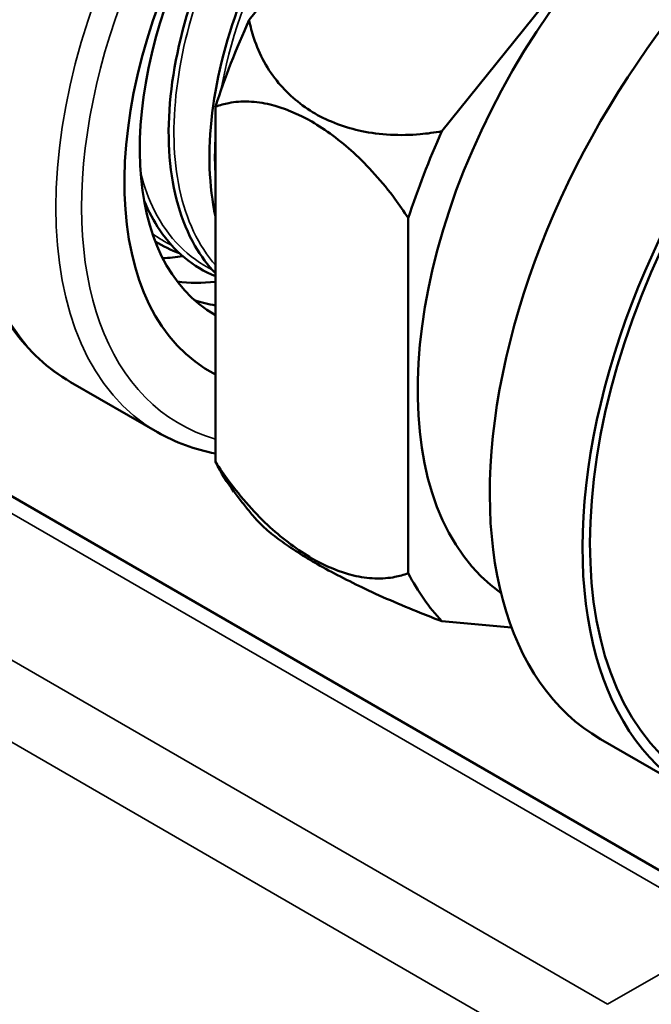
# Model space of a CAD drawing. Header units: inches. Extents: x 0.1 to 33.9, y 0.6 to 21.4.
# Tile 58 of 83: x 25.3 to 26.1, y 8.9 to 10.1. Entities that reach past the tile are written whole.
import ezdxf

# ---------------------------------------------------------------- set-up
doc = ezdxf.new("R2010")
doc.units = ezdxf.units.IN
doc.header["$MEASUREMENT"] = 0
doc.layers.add('Visible (ANSI)', color=7, linetype='Continuous', lineweight=50)
doc.layers.add('Visible Narrow (ANSI)', color=7, linetype='Continuous', lineweight=35)

msp = doc.modelspace()

# ---------------------------------------------------------------- linework, layer by layer
at = {"layer": 'Visible (ANSI)'}
for p, q in [((25.5978, 10.1081), (25.9153, 10.5031)), ((26.1451, 10.3704), (25.8276, 9.9755)), ((26.2066, 9.0255), (24.4621, 10.0327)), ((25.5577, 9.5814), (25.5577, 10.0047)), ((25.7875, 9.8721), (25.7875, 9.4487)), ((25.3849, 9.6766), (25.4885, 9.6168)), ((25.8276, 9.3916), (25.9106, 9.3842)), ((26.0168, 9.2512), (26.1273, 9.1874))]:
    msp.add_line(p, q, dxfattribs=at)
for centre, major_axis, start_param, end_param in [((25.7963, 10.1146), (-0.2455, -0.4252), 3.19272, 6.310718), ((25.7712, 10.1291), (-0.2148, -0.372), 3.343326, 6.288803), ((26.3355, 9.8033), (0.3188, 0.5521), 0, 3.141593), ((26.1853, 9.89), (0.2734, 0.4736), 0.051808, 3.089784), ((26.446, 9.7395), (0.3125, 0.5413), 0.00339, 3.138202), ((26.446, 9.7395), (0.3188, 0.5521), 6.223959, 9.484004), ((25.9554, 10.0227), (0.3097, 0.5364), 1.740853, 1.924339), ((26.1853, 9.89), (-0.3097, -0.5364), 4.882445, 5.065932), ((25.6206, 10.216), (-0.2148, -0.372), 0.358278, 0.442462), ((25.6708, 10.187), (-0.2148, -0.372), 0.235958, 0.40368), ((25.721, 10.158), (-0.2148, -0.372), 0.117155, 0.21755), ((25.9554, 10.0227), (-0.3097, -0.5364), 5.929643, 6.037727), ((26.1853, 9.89), (-0.3097, -0.5364), 5.929643, 6.113129)]:
    msp.add_ellipse(centre, major_axis=major_axis, ratio=0.57735, start_param=start_param, end_param=end_param, dxfattribs=at)
for points, knots in [([(25.9699, 10.6899), (25.9386, 10.7079), (25.9027, 10.7177), (25.8246, 10.7204), (25.7823, 10.7126), (25.6945, 10.6799), (25.6491, 10.6543), (25.5608, 10.588), (25.5179, 10.5472), (25.4392, 10.4549), (25.4033, 10.4034), (25.3419, 10.2948), (25.3164, 10.2378), (25.2783, 10.1236), (25.2657, 10.0665), (25.255, 9.9578), (25.2568, 9.9061), (25.2755, 9.8137), (25.2922, 9.7728), (25.3349, 9.7134), (25.3581, 9.6921), (25.3849, 9.6766)], [2.356194, 2.356194, 2.356194, 2.356194, 2.654458, 2.654458, 2.96616, 2.96616, 3.290945, 3.290945, 3.617132, 3.617132, 3.942267, 3.942267, 4.266971, 4.266971, 4.592191, 4.592191, 4.918446, 4.918446, 5.242636, 5.242636, 5.497787, 5.497787, 5.497787, 5.497787]), ([(25.5577, 9.8063), (25.5485, 9.8158), (25.5403, 9.8267), (25.5165, 9.8679), (25.5062, 9.9038), (25.4997, 9.9856), (25.5035, 10.0307), (25.5247, 10.1242), (25.5418, 10.1717), (25.5872, 10.263), (25.615, 10.306), (25.6774, 10.3817), (25.7115, 10.4137), (25.7814, 10.4626), (25.8165, 10.479), (25.8691, 10.4909), (25.8877, 10.4922), (25.9051, 10.4904)], [7.243006, 7.243006, 7.243006, 7.243006, 7.407184, 7.407184, 7.796301, 7.796301, 8.185344, 8.185344, 8.574314, 8.574314, 8.96321, 8.96321, 9.352032, 9.352032, 9.740781, 9.740781, 9.967849, 9.967849, 9.967849, 9.967849]), ([(25.5577, 9.8739), (25.5537, 9.8919), (25.5514, 9.9112), (25.5492, 9.9737), (25.5548, 10.0196), (25.5795, 10.1139), (25.5982, 10.1614), (25.6464, 10.2517), (25.6754, 10.2937), (25.7396, 10.3667), (25.7742, 10.3971), (25.8311, 10.4335), (25.8528, 10.4443), (25.874, 10.4517)], [1.372907, 1.372907, 1.372907, 1.372907, 1.561612, 1.561612, 1.951832, 1.951832, 2.341977, 2.341977, 2.73205, 2.73205, 3.122049, 3.122049, 3.363784, 3.363784, 3.363784, 3.363784]), ([(25.5978, 10.1081), (25.5993, 10.1005), (25.6013, 10.0931), (25.6066, 10.0771), (25.6107, 10.0673), (25.6208, 10.0489), (25.6268, 10.0403), (25.6442, 10.0194), (25.6605, 10.0056), (25.6921, 9.9874), (25.7132, 9.9795), (25.7425, 9.9735), (25.7542, 9.9719), (25.7781, 9.9707), (25.7903, 9.971), (25.8099, 9.9727), (25.8186, 9.9739), (25.8276, 9.9755)], [2.9454207, 2.9454207, 2.9454207, 2.9454207, 3.0133777, 3.0133777, 3.1057895, 3.1057895, 3.1982012, 3.1982012, 3.3682656, 3.3682656, 3.5383301, 3.5383301, 3.6307418, 3.6307418, 3.7231536, 3.7231536, 3.7911106, 3.7911106, 3.7911106, 3.7911106]), ([(25.7875, 9.8721), (25.7823, 9.8801), (25.7769, 9.8877), (25.7645, 9.9044), (25.7563, 9.9145), (25.7393, 9.9335), (25.7305, 9.9424), (25.7071, 9.9639), (25.6884, 9.9778), (25.6568, 9.996), (25.6381, 10.0037), (25.6147, 10.0092), (25.6059, 10.0105), (25.5889, 10.0111), (25.5807, 10.0105), (25.5683, 10.0081), (25.563, 10.0067), (25.5577, 10.0047)], [0.6999102, 0.6999102, 0.6999102, 0.6999102, 0.7678673, 0.7678673, 0.860279, 0.860279, 0.9526908, 0.9526908, 1.1227552, 1.1227552, 1.2928197, 1.2928197, 1.3852314, 1.3852314, 1.4776431, 1.4776431, 1.5456002, 1.5456002, 1.5456002, 1.5456002]), ([(25.5577, 9.8027), (25.531, 9.8136), (25.5085, 9.8322), (25.4841, 9.8683), (25.4778, 9.88), (25.4726, 9.8927)], [13.2597154, 13.2597154, 13.2597154, 13.2597154, 13.6242297, 13.6242297, 13.7767903, 13.7767903, 13.7767903, 13.7767903]), ([(25.5577, 9.5814), (25.563, 9.5734), (25.5683, 9.5657), (25.5807, 9.5491), (25.5889, 9.539), (25.6059, 9.5199), (25.6147, 9.511), (25.6381, 9.4896), (25.6568, 9.4756), (25.6884, 9.4574), (25.7071, 9.4497), (25.7305, 9.4442), (25.7393, 9.4429), (25.7563, 9.4423), (25.7645, 9.443), (25.7769, 9.4453), (25.7823, 9.4468), (25.7875, 9.4487)], [2.9454207, 2.9454207, 2.9454207, 2.9454207, 3.0133777, 3.0133777, 3.1057895, 3.1057895, 3.1982012, 3.1982012, 3.3682656, 3.3682656, 3.5383301, 3.5383301, 3.6307418, 3.6307418, 3.7231536, 3.7231536, 3.7911106, 3.7911106, 3.7911106, 3.7911106]), ([(25.6052, 9.5141), (25.6034, 9.5161), (25.6016, 9.5182), (25.5981, 9.5224), (25.5964, 9.5246), (25.593, 9.5288), (25.5913, 9.5309), (25.5879, 9.5352), (25.5863, 9.5373), (25.583, 9.5416), (25.5814, 9.5437), (25.5798, 9.5458)], [0.98447895, 0.98447895, 0.98447895, 0.98447895, 0.99375452, 0.99375452, 1.0030301, 1.0030301, 1.01230568, 1.01230568, 1.02158125, 1.02158125, 1.03085683, 1.03085683, 1.03085683, 1.03085683]), ([(25.8276, 9.3916), (25.8186, 9.395), (25.8099, 9.3984), (25.7903, 9.4062), (25.7781, 9.4113), (25.7542, 9.4217), (25.7425, 9.4271), (25.7132, 9.4411), (25.6921, 9.4521), (25.6605, 9.4703), (25.6442, 9.4809), (25.6268, 9.4939), (25.6208, 9.4987), (25.6116, 9.5071), (25.608, 9.5108), (25.6052, 9.5141)], [0.6999102, 0.6999102, 0.6999102, 0.6999102, 0.7678673, 0.7678673, 0.860279, 0.860279, 0.9526908, 0.9526908, 1.1227552, 1.1227552, 1.2928197, 1.2928197, 1.3852314, 1.3852314, 1.4616782, 1.4616782, 1.4616782, 1.4616782])]:
    msp.add_open_spline(points, degree=3, knots=knots, dxfattribs=at)
for points in [[(25.5148, 9.8301), (25.5046, 9.8337), (25.4949, 9.8385), (25.4859, 9.8443)], [(25.5577, 9.5915), (25.533, 9.5961), (25.5096, 9.6046), (25.4885, 9.6168)]]:
    msp.add_open_spline(points, degree=3, dxfattribs=at)
at = {"layer": 'Visible Narrow (ANSI)'}
for p, q in [((26.1766, 9.0225), (24.4321, 10.0297)), ((24.2807, 9.9423), (26.0251, 8.9351)), ((25.9827, 8.8616), (24.2382, 9.8688)), ((26.0251, 8.9351), (26.1766, 9.0225))]:
    msp.add_line(p, q, dxfattribs=at)
for centre, major_axis, start_param, end_param in [((25.6774, 10.1833), (0.2925, 0.5066), 0, 3.141593), ((25.781, 10.1234), (-0.2925, -0.5066), 3.141593, 6.283185), ((25.7963, 10.1146), (-0.2816, -0.4878), 2.853256, 6.426081)]:
    msp.add_ellipse(centre, major_axis=major_axis, ratio=0.57735, start_param=start_param, end_param=end_param, dxfattribs=at)
for points, knots in [([(25.9004, 10.4845), (25.8995, 10.4846), (25.8986, 10.4846), (25.8977, 10.4847), (25.8393, 10.4875), (25.768, 10.455), (25.7031, 10.3955), (25.6383, 10.336), (25.5806, 10.2502), (25.5458, 10.1605), (25.511, 10.0708), (25.4995, 9.9782), (25.5148, 9.9066), (25.5226, 9.8699), (25.5374, 9.8389), (25.5579, 9.8155)], [40.321058, 40.321058, 40.321058, 40.321058, 40.332912, 40.332912, 40.332912, 41.091722, 41.091722, 41.091722, 41.84938, 41.84938, 41.84938, 42.605977, 42.605977, 42.605977, 42.994049, 42.994049, 42.994049, 42.994049]), ([(25.8662, 10.4419), (25.8476, 10.4346), (25.8285, 10.4248), (25.8096, 10.4124), (25.7407, 10.3676), (25.6732, 10.2903), (25.6263, 10.2015), (25.5958, 10.1437), (25.5742, 10.0815), (25.5638, 10.0224)], [46.943061, 46.943061, 46.943061, 46.943061, 47.157299, 47.157299, 47.157299, 47.934345, 47.934345, 47.934345, 48.440234, 48.440234, 48.440234, 48.440234]), ([(25.5578, 9.9748), (25.5568, 9.962), (25.5565, 9.9496), (25.5567, 9.9374), (25.5569, 9.9307), (25.5572, 9.9241), (25.5577, 9.9176)], [48.5784066, 48.5784066, 48.5784066, 48.5784066, 48.6915592, 48.6915592, 48.6915592, 48.7543963, 48.7543963, 48.7543963, 48.7543963]), ([(25.4687, 9.9255), (25.4728, 9.9092), (25.4783, 9.8941), (25.4851, 9.8805), (25.5014, 9.8482), (25.5254, 9.8242), (25.5546, 9.81)], [36.3601717, 36.3601717, 36.3601717, 36.3601717, 36.5376065, 36.5376065, 36.5376065, 36.9581278, 36.9581278, 36.9581278, 36.9581278])]:
    msp.add_open_spline(points, degree=3, knots=knots, dxfattribs=at)
msp.add_open_spline([(25.4826, 9.8534), (25.4898, 9.848), (25.4976, 9.8434), (25.5057, 9.8395)], degree=3, dxfattribs=at)

doc.saveas('drawing.dxf')
